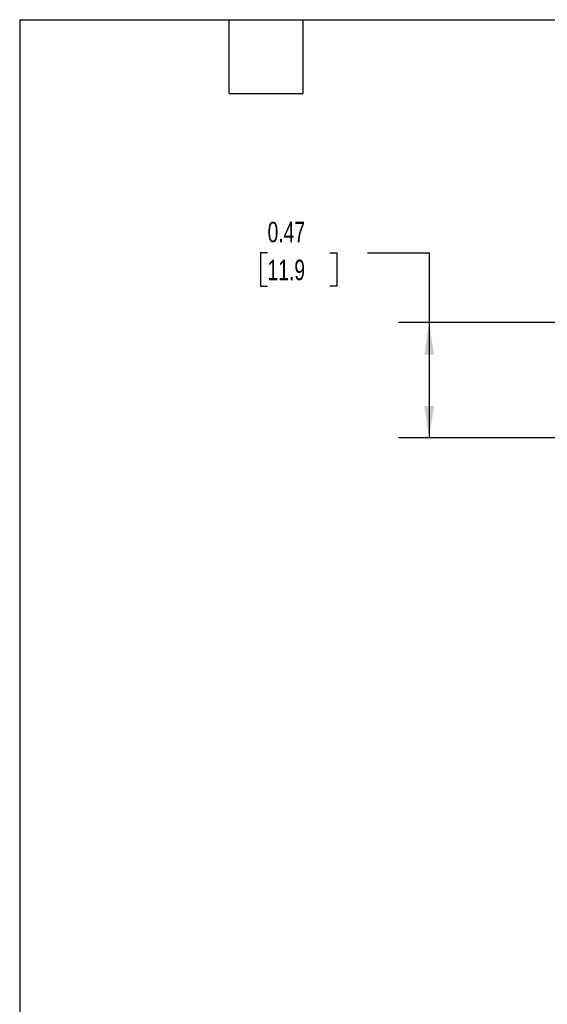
# Model space of a CAD drawing. Header units: inches. Extents: x 0.2 to 10.8, y 0.2 to 8.2.
# Tile 5 of 14: x 0.2 to 2.4, y 4.2 to 8.2. Entities that reach past the tile are written whole.
import ezdxf

# ---------------------------------------------------------------- set-up
doc = ezdxf.new("R2010")
doc.units = ezdxf.units.IN
doc.header["$MEASUREMENT"] = 0
doc.layers.add('DIMENSIONS', color=140, linetype='Continuous', lineweight=25)
doc.layers.add('TEXT', color=140, linetype='Continuous', lineweight=25)
doc.styles.add('SLDTEXTSTYLE0', font='TXT', dxfattribs={"width": 0.7})
doc.dimstyles.new('SLDDIMSTYLE1', dxfattribs={"dimtxt": 0.084961, "dimasz": 0.13, "dimexe": 0, "dimexo": 0.0625, "dimgap": 0.02124, "dimtad": 0, "dimtih": 1, "dimtoh": 1, "dimrnd": 1e-09, "dimdsep": 46, "dimtxsty": 'SLDTEXTSTYLE0', "dimsah": 1, "dimcen": 0.09, "dimadec": 0, "dimazin": 2, "dimtfac": 1, "dimtofl": 0, "dimtmove": 0, "dimatfit": 3, "dimfxl": 0, "dimfrac": 2, "dimtolj": 1, "dimtzin": 12, "dimarcsym": 0})

# ---------------------------------------------------------------- blocks, each defined once
blk = doc.blocks.new('_D_3')
at = {"layer": 'DIMENSIONS'}
for p, q in [((1.2561, 7.3027), (1.2275, 7.3027)), ((1.2275, 7.3027), (1.2275, 7.1676)), ((1.5085, 7.3027), (1.5371, 7.3027)), ((1.5371, 7.3027), (1.5371, 7.1676)), ((1.6617, 7.3027), (1.9117, 7.3027)), ((1.9117, 7.3027), (1.9117, 7.0195)), ((1.2275, 7.1676), (1.2561, 7.1676)), ((1.5371, 7.1676), (1.5085, 7.1676)), ((2.8408, 7.0195), (1.7867, 7.0195)), ((1.9117, 7.0195), (1.9117, 6.551)), ((2.8603, 6.551), (1.7867, 6.551))]:
    blk.add_line(p, q, dxfattribs=at)
for points in [[(1.9117, 7.0195), (1.8917, 6.8895), (1.9317, 6.8895)], [(1.9117, 6.551), (1.9317, 6.681), (1.8917, 6.681)]]:
    blk.add_solid(points, dxfattribs=at)
at = {"layer": 'DIMENSIONS', "char_height": 0.08333, "attachment_point": 1, "style": 'SLDTEXTSTYLE0'}
for s, insert in [('0.47', (1.2561, 7.4291)), ('11.9', (1.2561, 7.275))]:
    blk.add_mtext(s, dxfattribs=dict(at, insert=insert))

msp = doc.modelspace()

# ---------------------------------------------------------------- linework, layer by layer
at = {"layer": 'TEXT'}
for p, q in [((0.25, 8.25), (10.75, 8.25)), ((0.25, 8.25), (0.25, 0.25)), ((1.1, 7.95), (1.1, 8.25)), ((1.4, 7.95), (1.4, 8.25)), ((1.1, 7.95), (1.4, 7.95))]:
    msp.add_line(p, q, dxfattribs=at)

# ---------------------------------------------------------------- dimensions: what is measured, and where the dimension line sits
at = {"layer": 'DIMENSIONS'}
dim = msp.add_linear_dim(base=(1.9117, 6.551), p1=(2.8908, 7.0195), p2=(2.9103, 6.551), angle=90, dimstyle='SLDDIMSTYLE1', dxfattribs=at)
dim.commit()
dim.dimension.update_dxf_attribs({"geometry": '_D_3', "text_midpoint": (1.9117, 7.3027), "dimtype": 160})

doc.saveas('drawing.dxf')
